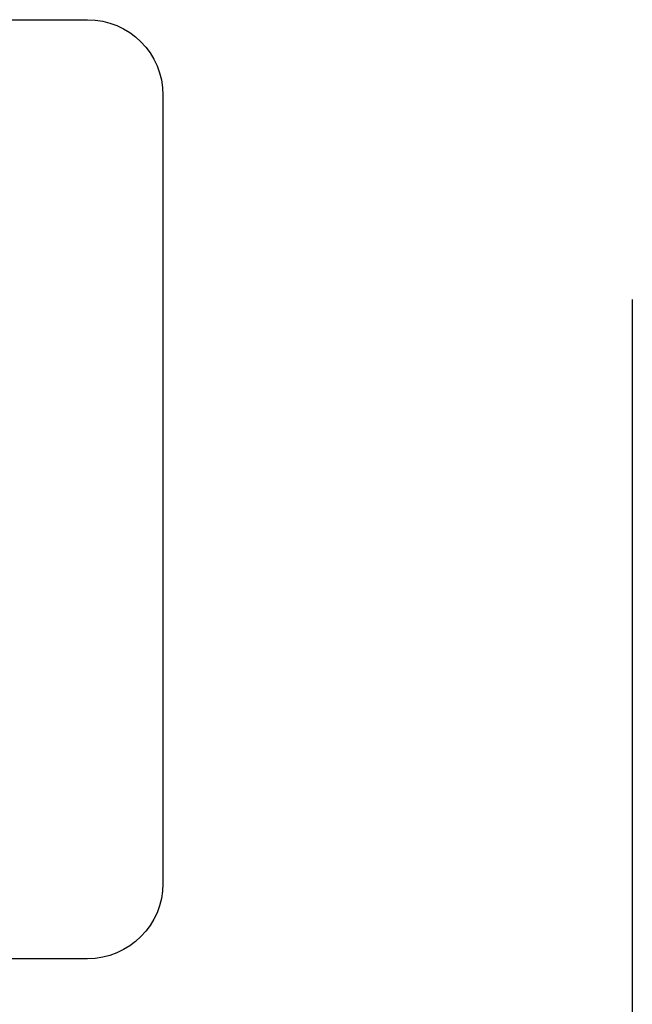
# Model space of a CAD drawing. Header units: millimetres. Extents: x 7205 to 9529, y -660 to 140.
# Tile 72 of 193: x 7546 to 7558, y -393 to -374. Entities that reach past the tile are written whole.
import ezdxf

# ---------------------------------------------------------------- set-up
doc = ezdxf.new("R2010")
doc.units = ezdxf.units.MM
doc.header["$LTSCALE"] = 3

msp = doc.modelspace()

# ---------------------------------------------------------------- linework, layer by layer
at = {"linetype": 'Continuous', "lineweight": 30}
for points in [[(7529.971, -373.807), (7529.971, -373.807), (7547.271, -373.807), (7547.271, -373.807)], [(7529.971, -373.807), (7529.971, -373.807), (7547.271, -373.807), (7547.271, -373.807)], [(7558.121, -379.378), (7558.121, -379.378), (7558.121, -446.935), (7558.121, -446.935)]]:
    msp.add_open_spline(points, degree=3, dxfattribs=at)
for points, knots in [([(7547.271, -373.807), (7547.271, -373.807), (7548.096, -373.807), (7548.771, -374.482), (7548.771, -375.307)], [0.1111111, 0.1111111, 0.1111111, 0.1111111, 0.1111111, 0.2222222, 0.2222222, 0.2222222, 0.2222222]), ([(7547.271, -373.807), (7547.271, -373.807), (7548.096, -373.807), (7548.771, -374.482), (7548.771, -375.307)], [0.1111111, 0.1111111, 0.1111111, 0.1111111, 0.1111111, 0.2222222, 0.2222222, 0.2222222, 0.2222222]), ([(7548.771, -375.307), (7548.771, -375.307), (7548.771, -375.307), (7548.771, -391.007), (7548.771, -391.007)], [0.2222222, 0.2222222, 0.2222222, 0.2222222, 0.2222222, 0.3333333, 0.3333333, 0.3333333, 0.3333333]), ([(7548.771, -375.307), (7548.771, -375.307), (7548.771, -375.307), (7548.771, -391.007), (7548.771, -391.007)], [0.2222222, 0.2222222, 0.2222222, 0.2222222, 0.2222222, 0.3333333, 0.3333333, 0.3333333, 0.3333333]), ([(7548.771, -391.007), (7548.771, -391.007), (7548.771, -391.832), (7548.096, -392.507), (7547.271, -392.507)], [0.3333333, 0.3333333, 0.3333333, 0.3333333, 0.3333333, 0.4444444, 0.4444444, 0.4444444, 0.4444444]), ([(7548.771, -391.007), (7548.771, -391.007), (7548.771, -391.832), (7548.096, -392.507), (7547.271, -392.507)], [0.3333333, 0.3333333, 0.3333333, 0.3333333, 0.3333333, 0.4444444, 0.4444444, 0.4444444, 0.4444444]), ([(7547.271, -392.507), (7547.271, -392.507), (7547.271, -392.507), (7529.971, -392.507), (7529.971, -392.507)], [0.4444444, 0.4444444, 0.4444444, 0.4444444, 0.4444445, 0.5555556, 0.5555556, 0.5555556, 0.5555556]), ([(7547.271, -392.507), (7547.271, -392.507), (7547.271, -392.507), (7529.971, -392.507), (7529.971, -392.507)], [0.4444444, 0.4444444, 0.4444444, 0.4444444, 0.4444445, 0.5555556, 0.5555556, 0.5555556, 0.5555556])]:
    msp.add_open_spline(points, degree=3, knots=knots, dxfattribs=at)

doc.saveas('drawing.dxf')
